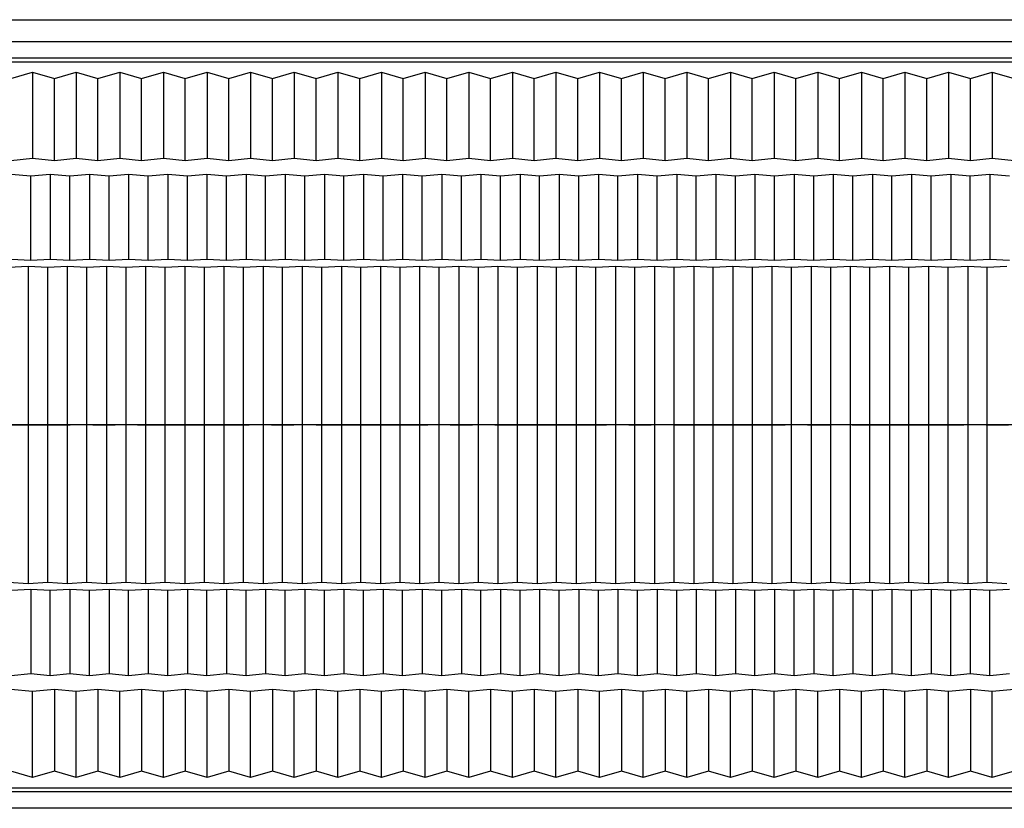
# Model space of a CAD drawing. Header units: millimetres. Extents: x 2355 to 2756, y -2363 to -2080.
# Tile 12 of 15: x 2613 to 2649, y -2269 to -2241. Entities that reach past the tile are written whole.
import ezdxf

# ---------------------------------------------------------------- set-up
doc = ezdxf.new("R2010")
doc.units = ezdxf.units.MM
doc.linetypes.add('CENTER', pattern=[50.8, 31.75, -6.35, 6.35, -6.35])

msp = doc.modelspace()

# ---------------------------------------------------------------- linework, layer by layer
at = {"color": 7, "linetype": 'Continuous'}
for p, q in [((2608.545, -2240.851), (2674.663, -2240.851)), ((2393.863, -2241.631), (2674.663, -2241.631)), ((2674.663, -2242.229), (2393.863, -2242.229)), ((2393.863, -2242.36), (2674.663, -2242.36)), ((2613.043, -2242.955), (2613.823, -2242.731)), ((2613.823, -2242.731), (2613.823, -2245.812)), ((2613.823, -2242.731), (2614.603, -2242.955)), ((2614.603, -2242.955), (2615.383, -2242.731)), ((2614.603, -2245.885), (2614.603, -2242.955)), ((2615.383, -2242.731), (2615.383, -2245.812)), ((2615.383, -2242.731), (2616.163, -2242.955)), ((2616.163, -2242.955), (2616.943, -2242.731)), ((2616.163, -2245.885), (2616.163, -2242.955)), ((2616.943, -2242.731), (2616.943, -2245.812)), ((2616.943, -2242.731), (2617.723, -2242.955)), ((2617.723, -2242.955), (2618.503, -2242.731)), ((2617.723, -2245.885), (2617.723, -2242.955)), ((2618.503, -2242.731), (2618.503, -2245.812)), ((2618.503, -2242.731), (2619.283, -2242.955)), ((2619.283, -2242.955), (2620.063, -2242.731)), ((2619.283, -2245.885), (2619.283, -2242.955)), ((2620.063, -2242.731), (2620.063, -2245.812)), ((2620.063, -2242.731), (2620.843, -2242.955)), ((2620.843, -2242.955), (2621.623, -2242.731)), ((2620.843, -2245.885), (2620.843, -2242.955)), ((2621.623, -2242.731), (2621.623, -2245.812)), ((2621.623, -2242.731), (2622.403, -2242.955)), ((2622.403, -2242.955), (2623.183, -2242.731)), ((2622.403, -2245.885), (2622.403, -2242.955)), ((2623.183, -2242.731), (2623.183, -2245.812)), ((2623.183, -2242.731), (2623.963, -2242.955)), ((2623.963, -2242.955), (2624.743, -2242.731)), ((2623.963, -2245.885), (2623.963, -2242.955)), ((2624.743, -2242.731), (2624.743, -2245.812)), ((2624.743, -2242.731), (2625.523, -2242.955)), ((2625.523, -2242.955), (2626.303, -2242.731)), ((2625.523, -2245.885), (2625.523, -2242.955)), ((2626.303, -2242.731), (2626.303, -2245.812)), ((2626.303, -2242.731), (2627.083, -2242.955)), ((2627.083, -2242.955), (2627.863, -2242.731)), ((2627.083, -2245.885), (2627.083, -2242.955)), ((2627.863, -2242.731), (2627.863, -2245.812)), ((2627.863, -2242.731), (2628.643, -2242.955)), ((2628.643, -2242.955), (2629.423, -2242.731)), ((2628.643, -2245.885), (2628.643, -2242.955)), ((2629.423, -2242.731), (2629.423, -2245.812)), ((2629.423, -2242.731), (2630.203, -2242.955)), ((2630.203, -2242.955), (2630.983, -2242.731)), ((2630.203, -2245.885), (2630.203, -2242.955)), ((2630.983, -2242.731), (2630.983, -2245.812)), ((2630.983, -2242.731), (2631.763, -2242.955)), ((2631.763, -2242.955), (2632.543, -2242.731)), ((2631.763, -2245.885), (2631.763, -2242.955)), ((2632.543, -2242.731), (2632.543, -2245.812)), ((2632.543, -2242.731), (2633.323, -2242.955)), ((2633.323, -2242.955), (2634.103, -2242.731)), ((2633.323, -2245.885), (2633.323, -2242.955)), ((2634.103, -2242.731), (2634.103, -2245.812)), ((2634.103, -2242.731), (2634.883, -2242.955)), ((2634.883, -2242.955), (2635.663, -2242.731)), ((2634.883, -2245.885), (2634.883, -2242.955)), ((2635.663, -2242.731), (2635.663, -2245.812)), ((2635.663, -2242.731), (2636.443, -2242.955)), ((2636.443, -2242.955), (2637.223, -2242.731)), ((2636.443, -2245.885), (2636.443, -2242.955)), ((2637.223, -2242.731), (2637.223, -2245.812)), ((2637.223, -2242.731), (2638.003, -2242.955)), ((2638.003, -2242.955), (2638.783, -2242.731)), ((2638.003, -2245.885), (2638.003, -2242.955)), ((2638.783, -2242.731), (2638.783, -2245.812)), ((2638.783, -2242.731), (2639.563, -2242.955)), ((2639.563, -2242.955), (2640.343, -2242.731)), ((2639.563, -2245.885), (2639.563, -2242.955)), ((2640.343, -2242.731), (2640.343, -2245.812)), ((2640.343, -2242.731), (2641.123, -2242.955)), ((2641.123, -2242.955), (2641.903, -2242.731)), ((2641.123, -2245.885), (2641.123, -2242.955)), ((2641.903, -2242.731), (2641.903, -2245.812)), ((2641.903, -2242.731), (2642.683, -2242.955)), ((2642.683, -2242.955), (2643.463, -2242.731)), ((2642.683, -2245.885), (2642.683, -2242.955)), ((2643.463, -2242.731), (2643.463, -2245.812)), ((2643.463, -2242.731), (2644.243, -2242.955)), ((2644.243, -2242.955), (2645.023, -2242.731)), ((2644.243, -2245.885), (2644.243, -2242.955)), ((2645.023, -2242.731), (2645.023, -2245.812)), ((2645.023, -2242.731), (2645.803, -2242.955)), ((2645.803, -2242.955), (2646.583, -2242.731)), ((2645.803, -2245.885), (2645.803, -2242.955)), ((2646.583, -2242.731), (2646.583, -2245.812)), ((2646.583, -2242.731), (2647.363, -2242.955)), ((2647.363, -2242.955), (2648.143, -2242.731)), ((2647.363, -2245.885), (2647.363, -2242.955)), ((2648.143, -2242.731), (2648.143, -2245.812)), ((2648.143, -2242.731), (2648.923, -2242.955)), ((2613.043, -2245.885), (2613.823, -2245.812)), ((2613.823, -2245.812), (2614.603, -2245.885)), ((2614.603, -2245.885), (2615.383, -2245.812)), ((2615.383, -2245.812), (2616.163, -2245.885)), ((2616.163, -2245.885), (2616.943, -2245.812)), ((2616.943, -2245.812), (2617.723, -2245.885)), ((2617.723, -2245.885), (2618.503, -2245.812)), ((2618.503, -2245.812), (2619.283, -2245.885)), ((2619.283, -2245.885), (2620.063, -2245.812)), ((2620.063, -2245.812), (2620.843, -2245.885)), ((2620.843, -2245.885), (2621.623, -2245.812)), ((2621.623, -2245.812), (2622.403, -2245.885)), ((2622.403, -2245.885), (2623.183, -2245.812)), ((2623.183, -2245.812), (2623.963, -2245.885)), ((2623.963, -2245.885), (2624.743, -2245.812)), ((2624.743, -2245.812), (2625.523, -2245.885)), ((2625.523, -2245.885), (2626.303, -2245.812)), ((2626.303, -2245.812), (2627.083, -2245.885)), ((2627.083, -2245.885), (2627.863, -2245.812)), ((2627.863, -2245.812), (2628.643, -2245.885)), ((2628.643, -2245.885), (2629.423, -2245.812)), ((2629.423, -2245.812), (2630.203, -2245.885)), ((2630.203, -2245.885), (2630.983, -2245.812)), ((2630.983, -2245.812), (2631.763, -2245.885)), ((2631.763, -2245.885), (2632.543, -2245.812)), ((2632.543, -2245.812), (2633.323, -2245.885)), ((2633.323, -2245.885), (2634.103, -2245.812)), ((2634.103, -2245.812), (2634.883, -2245.885)), ((2634.883, -2245.885), (2635.663, -2245.812)), ((2635.663, -2245.812), (2636.443, -2245.885)), ((2636.443, -2245.885), (2637.223, -2245.812)), ((2637.223, -2245.812), (2638.003, -2245.885)), ((2638.003, -2245.885), (2638.783, -2245.812)), ((2638.783, -2245.812), (2639.563, -2245.885)), ((2639.563, -2245.885), (2640.343, -2245.812)), ((2640.343, -2245.812), (2641.123, -2245.885)), ((2641.123, -2245.885), (2641.903, -2245.812)), ((2641.903, -2245.812), (2642.683, -2245.885)), ((2642.683, -2245.885), (2643.463, -2245.812)), ((2643.463, -2245.812), (2644.243, -2245.885)), ((2644.243, -2245.885), (2645.023, -2245.812)), ((2645.023, -2245.812), (2645.803, -2245.885)), ((2645.803, -2245.885), (2646.583, -2245.812)), ((2646.583, -2245.812), (2647.363, -2245.885)), ((2647.363, -2245.885), (2648.143, -2245.812)), ((2648.143, -2245.812), (2648.923, -2245.885)), ((2613.759, -2246.453), (2613.059, -2246.386)), ((2614.459, -2246.386), (2613.759, -2246.453)), ((2613.759, -2249.461), (2613.759, -2246.453)), ((2615.159, -2246.453), (2614.459, -2246.386)), ((2614.459, -2246.386), (2614.459, -2249.424)), ((2615.859, -2246.386), (2615.159, -2246.453)), ((2615.159, -2249.461), (2615.159, -2246.453)), ((2616.559, -2246.453), (2615.859, -2246.386)), ((2615.859, -2246.386), (2615.859, -2249.424)), ((2617.259, -2246.386), (2616.559, -2246.453)), ((2616.559, -2249.461), (2616.559, -2246.453)), ((2617.959, -2246.453), (2617.259, -2246.386)), ((2617.259, -2246.386), (2617.259, -2249.424)), ((2618.659, -2246.386), (2617.959, -2246.453)), ((2617.959, -2249.461), (2617.959, -2246.453)), ((2619.359, -2246.453), (2618.659, -2246.386)), ((2618.659, -2246.386), (2618.659, -2249.424)), ((2620.059, -2246.386), (2619.359, -2246.453)), ((2619.359, -2249.461), (2619.359, -2246.453)), ((2620.759, -2246.453), (2620.059, -2246.386)), ((2620.059, -2246.386), (2620.059, -2249.424)), ((2621.459, -2246.386), (2620.759, -2246.453)), ((2620.759, -2249.461), (2620.759, -2246.453)), ((2622.159, -2246.453), (2621.459, -2246.386)), ((2621.459, -2246.386), (2621.459, -2249.424)), ((2622.859, -2246.386), (2622.159, -2246.453)), ((2622.159, -2249.461), (2622.159, -2246.453)), ((2623.559, -2246.453), (2622.859, -2246.386)), ((2622.859, -2246.386), (2622.859, -2249.424)), ((2624.259, -2246.386), (2623.559, -2246.453)), ((2623.559, -2249.461), (2623.559, -2246.453)), ((2624.959, -2246.453), (2624.259, -2246.386)), ((2624.259, -2246.386), (2624.259, -2249.424)), ((2625.659, -2246.386), (2624.959, -2246.453)), ((2624.959, -2249.461), (2624.959, -2246.453)), ((2626.359, -2246.453), (2625.659, -2246.386)), ((2625.659, -2246.386), (2625.659, -2249.424)), ((2627.059, -2246.386), (2626.359, -2246.453)), ((2626.359, -2249.461), (2626.359, -2246.453)), ((2627.759, -2246.453), (2627.059, -2246.386)), ((2627.059, -2246.386), (2627.059, -2249.424)), ((2628.459, -2246.386), (2627.759, -2246.453)), ((2627.759, -2249.461), (2627.759, -2246.453)), ((2629.159, -2246.453), (2628.459, -2246.386)), ((2628.459, -2246.386), (2628.459, -2249.424)), ((2629.859, -2246.386), (2629.159, -2246.453)), ((2629.159, -2249.461), (2629.159, -2246.453)), ((2630.559, -2246.453), (2629.859, -2246.386)), ((2629.859, -2246.386), (2629.859, -2249.424)), ((2631.259, -2246.386), (2630.559, -2246.453)), ((2630.559, -2249.461), (2630.559, -2246.453)), ((2631.959, -2246.453), (2631.259, -2246.386)), ((2631.259, -2246.386), (2631.259, -2249.424)), ((2632.659, -2246.386), (2631.959, -2246.453)), ((2631.959, -2249.461), (2631.959, -2246.453)), ((2633.359, -2246.453), (2632.659, -2246.386)), ((2632.659, -2246.386), (2632.659, -2249.424)), ((2634.059, -2246.386), (2633.359, -2246.453)), ((2633.359, -2249.461), (2633.359, -2246.453)), ((2634.759, -2246.453), (2634.059, -2246.386)), ((2634.059, -2246.386), (2634.059, -2249.424)), ((2635.459, -2246.386), (2634.759, -2246.453)), ((2634.759, -2249.461), (2634.759, -2246.453)), ((2636.159, -2246.453), (2635.459, -2246.386)), ((2635.459, -2246.386), (2635.459, -2249.424)), ((2636.859, -2246.386), (2636.159, -2246.453)), ((2636.159, -2249.461), (2636.159, -2246.453)), ((2637.559, -2246.453), (2636.859, -2246.386)), ((2636.859, -2246.386), (2636.859, -2249.424)), ((2638.259, -2246.386), (2637.559, -2246.453)), ((2637.559, -2249.461), (2637.559, -2246.453)), ((2638.959, -2246.453), (2638.259, -2246.386)), ((2638.259, -2246.386), (2638.259, -2249.424)), ((2639.659, -2246.386), (2638.959, -2246.453)), ((2638.959, -2249.461), (2638.959, -2246.453)), ((2640.359, -2246.453), (2639.659, -2246.386)), ((2639.659, -2246.386), (2639.659, -2249.424)), ((2641.059, -2246.386), (2640.359, -2246.453)), ((2640.359, -2249.461), (2640.359, -2246.453)), ((2641.759, -2246.453), (2641.059, -2246.386)), ((2641.059, -2246.386), (2641.059, -2249.424)), ((2642.459, -2246.386), (2641.759, -2246.453)), ((2641.759, -2249.461), (2641.759, -2246.453)), ((2643.159, -2246.453), (2642.459, -2246.386)), ((2642.459, -2246.386), (2642.459, -2249.424)), ((2643.859, -2246.386), (2643.159, -2246.453)), ((2643.159, -2249.461), (2643.159, -2246.453)), ((2644.559, -2246.453), (2643.859, -2246.386)), ((2643.859, -2246.386), (2643.859, -2249.424)), ((2645.259, -2246.386), (2644.559, -2246.453)), ((2644.559, -2249.461), (2644.559, -2246.453)), ((2645.959, -2246.453), (2645.259, -2246.386)), ((2645.259, -2246.386), (2645.259, -2249.424)), ((2646.659, -2246.386), (2645.959, -2246.453)), ((2645.959, -2249.461), (2645.959, -2246.453)), ((2647.359, -2246.453), (2646.659, -2246.386)), ((2646.659, -2246.386), (2646.659, -2249.424)), ((2648.059, -2246.386), (2647.359, -2246.453)), ((2647.359, -2249.461), (2647.359, -2246.453)), ((2648.759, -2246.453), (2648.059, -2246.386)), ((2648.059, -2246.386), (2648.059, -2249.424)), ((2613.667, -2249.68), (2612.967, -2249.718)), ((2613.059, -2249.424), (2613.759, -2249.461)), ((2614.367, -2249.718), (2613.667, -2249.68)), ((2613.667, -2249.681), (2613.667, -2261.022)), ((2613.759, -2249.461), (2614.459, -2249.424)), ((2615.067, -2249.68), (2614.367, -2249.718)), ((2614.367, -2260.984), (2614.367, -2249.718)), ((2614.459, -2249.424), (2615.159, -2249.461)), ((2615.767, -2249.718), (2615.067, -2249.68)), ((2615.067, -2249.681), (2615.067, -2261.022)), ((2615.159, -2249.461), (2615.859, -2249.424)), ((2616.467, -2249.68), (2615.767, -2249.718)), ((2615.767, -2260.984), (2615.767, -2249.718)), ((2615.859, -2249.424), (2616.559, -2249.461)), ((2617.167, -2249.718), (2616.467, -2249.68)), ((2616.467, -2249.681), (2616.467, -2261.022)), ((2616.559, -2249.461), (2617.259, -2249.424)), ((2617.867, -2249.68), (2617.167, -2249.718)), ((2617.167, -2260.984), (2617.167, -2249.718)), ((2617.259, -2249.424), (2617.959, -2249.461)), ((2618.567, -2249.718), (2617.867, -2249.68)), ((2617.867, -2249.681), (2617.867, -2261.022)), ((2617.959, -2249.461), (2618.659, -2249.424)), ((2619.267, -2249.68), (2618.567, -2249.718)), ((2618.567, -2260.984), (2618.567, -2249.718)), ((2618.659, -2249.424), (2619.359, -2249.461)), ((2619.967, -2249.718), (2619.267, -2249.68)), ((2619.267, -2249.681), (2619.267, -2261.022)), ((2619.359, -2249.461), (2620.059, -2249.424)), ((2620.667, -2249.68), (2619.967, -2249.718)), ((2619.967, -2260.984), (2619.967, -2249.718)), ((2620.059, -2249.424), (2620.759, -2249.461)), ((2621.367, -2249.718), (2620.667, -2249.68)), ((2620.667, -2249.681), (2620.667, -2261.022)), ((2620.759, -2249.461), (2621.459, -2249.424)), ((2622.067, -2249.68), (2621.367, -2249.718)), ((2621.367, -2260.984), (2621.367, -2249.718)), ((2621.459, -2249.424), (2622.159, -2249.461)), ((2622.767, -2249.718), (2622.067, -2249.68)), ((2622.067, -2249.681), (2622.067, -2261.022)), ((2622.159, -2249.461), (2622.859, -2249.424)), ((2623.467, -2249.68), (2622.767, -2249.718)), ((2622.767, -2260.984), (2622.767, -2249.718)), ((2622.859, -2249.424), (2623.559, -2249.461)), ((2624.167, -2249.718), (2623.467, -2249.68)), ((2623.467, -2249.681), (2623.467, -2261.022)), ((2623.559, -2249.461), (2624.259, -2249.424)), ((2624.867, -2249.68), (2624.167, -2249.718)), ((2624.167, -2260.984), (2624.167, -2249.718)), ((2624.259, -2249.424), (2624.959, -2249.461)), ((2625.567, -2249.718), (2624.867, -2249.68)), ((2624.867, -2249.681), (2624.867, -2261.022)), ((2624.959, -2249.461), (2625.659, -2249.424)), ((2626.267, -2249.68), (2625.567, -2249.718)), ((2625.567, -2260.984), (2625.567, -2249.718)), ((2625.659, -2249.424), (2626.359, -2249.461)), ((2626.967, -2249.718), (2626.267, -2249.68)), ((2626.267, -2249.681), (2626.267, -2261.022)), ((2626.359, -2249.461), (2627.059, -2249.424)), ((2627.667, -2249.68), (2626.967, -2249.718)), ((2626.967, -2260.984), (2626.967, -2249.718)), ((2627.059, -2249.424), (2627.759, -2249.461)), ((2628.367, -2249.718), (2627.667, -2249.68)), ((2627.667, -2249.681), (2627.667, -2261.022)), ((2627.759, -2249.461), (2628.459, -2249.424)), ((2629.067, -2249.68), (2628.367, -2249.718)), ((2628.367, -2260.984), (2628.367, -2249.718)), ((2628.459, -2249.424), (2629.159, -2249.461)), ((2629.767, -2249.718), (2629.067, -2249.68)), ((2629.067, -2249.681), (2629.067, -2261.022)), ((2629.159, -2249.461), (2629.859, -2249.424)), ((2630.467, -2249.68), (2629.767, -2249.718)), ((2629.767, -2260.984), (2629.767, -2249.718)), ((2629.859, -2249.424), (2630.559, -2249.461)), ((2631.167, -2249.718), (2630.467, -2249.68)), ((2630.467, -2249.681), (2630.467, -2261.022)), ((2630.559, -2249.461), (2631.259, -2249.424)), ((2631.867, -2249.68), (2631.167, -2249.718)), ((2631.167, -2260.984), (2631.167, -2249.718)), ((2631.259, -2249.424), (2631.959, -2249.461)), ((2632.567, -2249.718), (2631.867, -2249.68)), ((2631.867, -2249.681), (2631.867, -2261.022)), ((2631.959, -2249.461), (2632.659, -2249.424)), ((2633.267, -2249.68), (2632.567, -2249.718)), ((2632.567, -2260.984), (2632.567, -2249.718)), ((2632.659, -2249.424), (2633.359, -2249.461)), ((2633.967, -2249.718), (2633.267, -2249.68)), ((2633.267, -2249.681), (2633.267, -2261.022)), ((2633.359, -2249.461), (2634.059, -2249.424)), ((2634.667, -2249.68), (2633.967, -2249.718)), ((2633.967, -2260.984), (2633.967, -2249.718)), ((2634.059, -2249.424), (2634.759, -2249.461)), ((2635.367, -2249.718), (2634.667, -2249.68)), ((2634.667, -2249.681), (2634.667, -2261.022)), ((2634.759, -2249.461), (2635.459, -2249.424)), ((2636.067, -2249.68), (2635.367, -2249.718)), ((2635.367, -2260.984), (2635.367, -2249.718)), ((2635.459, -2249.424), (2636.159, -2249.461)), ((2636.767, -2249.718), (2636.067, -2249.68)), ((2636.067, -2249.681), (2636.067, -2261.022)), ((2636.159, -2249.461), (2636.859, -2249.424)), ((2637.467, -2249.68), (2636.767, -2249.718)), ((2636.767, -2260.984), (2636.767, -2249.718)), ((2636.859, -2249.424), (2637.559, -2249.461)), ((2638.167, -2249.718), (2637.467, -2249.68)), ((2637.467, -2249.681), (2637.467, -2261.022)), ((2637.559, -2249.461), (2638.259, -2249.424)), ((2638.867, -2249.68), (2638.167, -2249.718)), ((2638.167, -2260.984), (2638.167, -2249.718)), ((2638.259, -2249.424), (2638.959, -2249.461)), ((2639.567, -2249.718), (2638.867, -2249.68)), ((2638.867, -2249.681), (2638.867, -2261.022)), ((2638.959, -2249.461), (2639.659, -2249.424)), ((2640.267, -2249.68), (2639.567, -2249.718)), ((2639.567, -2260.984), (2639.567, -2249.718)), ((2639.659, -2249.424), (2640.359, -2249.461)), ((2640.967, -2249.718), (2640.267, -2249.68)), ((2640.267, -2249.681), (2640.267, -2261.022)), ((2640.359, -2249.461), (2641.059, -2249.424)), ((2641.667, -2249.68), (2640.967, -2249.718)), ((2640.967, -2260.984), (2640.967, -2249.718)), ((2641.059, -2249.424), (2641.759, -2249.461)), ((2642.367, -2249.718), (2641.667, -2249.68)), ((2641.667, -2249.681), (2641.667, -2261.022)), ((2641.759, -2249.461), (2642.459, -2249.424)), ((2643.067, -2249.68), (2642.367, -2249.718)), ((2642.367, -2260.984), (2642.367, -2249.718)), ((2642.459, -2249.424), (2643.159, -2249.461)), ((2643.767, -2249.718), (2643.067, -2249.68)), ((2643.067, -2249.681), (2643.067, -2261.022)), ((2643.159, -2249.461), (2643.859, -2249.424)), ((2644.467, -2249.68), (2643.767, -2249.718)), ((2643.767, -2260.984), (2643.767, -2249.718)), ((2643.859, -2249.424), (2644.559, -2249.461)), ((2645.167, -2249.718), (2644.467, -2249.68)), ((2644.467, -2249.681), (2644.467, -2261.022)), ((2644.559, -2249.461), (2645.259, -2249.424)), ((2645.867, -2249.68), (2645.167, -2249.718)), ((2645.167, -2260.984), (2645.167, -2249.718)), ((2645.259, -2249.424), (2645.959, -2249.461)), ((2646.567, -2249.718), (2645.867, -2249.68)), ((2645.867, -2249.681), (2645.867, -2261.022)), ((2645.959, -2249.461), (2646.659, -2249.424)), ((2647.267, -2249.68), (2646.567, -2249.718)), ((2646.567, -2260.984), (2646.567, -2249.718)), ((2646.659, -2249.424), (2647.359, -2249.461)), ((2647.967, -2249.718), (2647.267, -2249.68)), ((2647.267, -2249.681), (2647.267, -2261.022)), ((2647.359, -2249.461), (2648.059, -2249.424)), ((2648.667, -2249.68), (2647.967, -2249.718)), ((2647.967, -2260.984), (2647.967, -2249.718)), ((2648.059, -2249.424), (2648.759, -2249.461)), ((2674.663, -2255.351), (2393.863, -2255.351)), ((2612.967, -2260.984), (2613.667, -2261.022)), ((2613.667, -2261.022), (2614.367, -2260.984)), ((2614.367, -2260.984), (2615.067, -2261.022)), ((2615.067, -2261.022), (2615.767, -2260.984)), ((2615.767, -2260.984), (2616.467, -2261.022)), ((2616.467, -2261.022), (2617.167, -2260.984)), ((2617.167, -2260.984), (2617.867, -2261.022)), ((2617.867, -2261.022), (2618.567, -2260.984)), ((2618.567, -2260.984), (2619.267, -2261.022)), ((2619.267, -2261.022), (2619.967, -2260.984)), ((2619.967, -2260.984), (2620.667, -2261.022)), ((2620.667, -2261.022), (2621.367, -2260.984)), ((2621.367, -2260.984), (2622.067, -2261.022)), ((2622.067, -2261.022), (2622.767, -2260.984)), ((2622.767, -2260.984), (2623.467, -2261.022)), ((2623.467, -2261.022), (2624.167, -2260.984)), ((2624.167, -2260.984), (2624.867, -2261.022)), ((2624.867, -2261.022), (2625.567, -2260.984)), ((2625.567, -2260.984), (2626.267, -2261.022)), ((2626.267, -2261.022), (2626.967, -2260.984)), ((2626.967, -2260.984), (2627.667, -2261.022)), ((2627.667, -2261.022), (2628.367, -2260.984)), ((2628.367, -2260.984), (2629.067, -2261.022)), ((2629.067, -2261.022), (2629.767, -2260.984)), ((2629.767, -2260.984), (2630.467, -2261.022)), ((2630.467, -2261.022), (2631.167, -2260.984)), ((2631.167, -2260.984), (2631.867, -2261.022)), ((2631.867, -2261.022), (2632.567, -2260.984)), ((2632.567, -2260.984), (2633.267, -2261.022)), ((2633.267, -2261.022), (2633.967, -2260.984)), ((2633.967, -2260.984), (2634.667, -2261.022)), ((2634.667, -2261.022), (2635.367, -2260.984)), ((2635.367, -2260.984), (2636.067, -2261.022)), ((2636.067, -2261.022), (2636.767, -2260.984)), ((2636.767, -2260.984), (2637.467, -2261.022)), ((2637.467, -2261.022), (2638.167, -2260.984)), ((2638.167, -2260.984), (2638.867, -2261.022)), ((2638.867, -2261.022), (2639.567, -2260.984)), ((2639.567, -2260.984), (2640.267, -2261.022)), ((2640.267, -2261.022), (2640.967, -2260.984)), ((2640.967, -2260.984), (2641.667, -2261.022)), ((2641.667, -2261.022), (2642.367, -2260.984)), ((2642.367, -2260.984), (2643.067, -2261.022)), ((2643.067, -2261.022), (2643.767, -2260.984)), ((2643.767, -2260.984), (2644.467, -2261.022)), ((2644.467, -2261.022), (2645.167, -2260.984)), ((2645.167, -2260.984), (2645.867, -2261.022)), ((2645.867, -2261.022), (2646.567, -2260.984)), ((2646.567, -2260.984), (2647.267, -2261.022)), ((2647.267, -2261.022), (2647.967, -2260.984)), ((2647.967, -2260.984), (2648.667, -2261.022)), ((2613.759, -2261.241), (2613.059, -2261.278)), ((2614.459, -2261.278), (2613.759, -2261.241)), ((2613.759, -2261.241), (2613.759, -2264.25)), ((2615.159, -2261.241), (2614.459, -2261.278)), ((2614.459, -2264.316), (2614.459, -2261.278)), ((2615.859, -2261.278), (2615.159, -2261.241)), ((2615.159, -2261.241), (2615.159, -2264.25)), ((2616.559, -2261.241), (2615.859, -2261.278)), ((2615.859, -2264.316), (2615.859, -2261.278)), ((2617.259, -2261.278), (2616.559, -2261.241)), ((2616.559, -2261.241), (2616.559, -2264.25)), ((2617.959, -2261.241), (2617.259, -2261.278)), ((2617.259, -2264.316), (2617.259, -2261.278)), ((2618.659, -2261.278), (2617.959, -2261.241)), ((2617.959, -2261.241), (2617.959, -2264.25)), ((2619.359, -2261.241), (2618.659, -2261.278)), ((2618.659, -2264.316), (2618.659, -2261.278)), ((2620.059, -2261.278), (2619.359, -2261.241)), ((2619.359, -2261.241), (2619.359, -2264.25)), ((2620.759, -2261.241), (2620.059, -2261.278)), ((2620.059, -2264.316), (2620.059, -2261.278)), ((2621.459, -2261.278), (2620.759, -2261.241)), ((2620.759, -2261.241), (2620.759, -2264.25)), ((2622.159, -2261.241), (2621.459, -2261.278)), ((2621.459, -2264.316), (2621.459, -2261.278)), ((2622.859, -2261.278), (2622.159, -2261.241)), ((2622.159, -2261.241), (2622.159, -2264.25)), ((2623.559, -2261.241), (2622.859, -2261.278)), ((2622.859, -2264.316), (2622.859, -2261.278)), ((2624.259, -2261.278), (2623.559, -2261.241)), ((2623.559, -2261.241), (2623.559, -2264.25)), ((2624.959, -2261.241), (2624.259, -2261.278)), ((2624.259, -2264.316), (2624.259, -2261.278)), ((2625.659, -2261.278), (2624.959, -2261.241)), ((2624.959, -2261.241), (2624.959, -2264.25)), ((2626.359, -2261.241), (2625.659, -2261.278)), ((2625.659, -2264.316), (2625.659, -2261.278)), ((2627.059, -2261.278), (2626.359, -2261.241)), ((2626.359, -2261.241), (2626.359, -2264.25)), ((2627.759, -2261.241), (2627.059, -2261.278)), ((2627.059, -2264.316), (2627.059, -2261.278)), ((2628.459, -2261.278), (2627.759, -2261.241)), ((2627.759, -2261.241), (2627.759, -2264.25)), ((2629.159, -2261.241), (2628.459, -2261.278)), ((2628.459, -2264.316), (2628.459, -2261.278)), ((2629.859, -2261.278), (2629.159, -2261.241)), ((2629.159, -2261.241), (2629.159, -2264.25)), ((2630.559, -2261.241), (2629.859, -2261.278)), ((2629.859, -2264.316), (2629.859, -2261.278)), ((2631.259, -2261.278), (2630.559, -2261.241)), ((2630.559, -2261.241), (2630.559, -2264.25)), ((2631.959, -2261.241), (2631.259, -2261.278)), ((2631.259, -2264.316), (2631.259, -2261.278)), ((2632.659, -2261.278), (2631.959, -2261.241)), ((2631.959, -2261.241), (2631.959, -2264.25)), ((2633.359, -2261.241), (2632.659, -2261.278)), ((2632.659, -2264.316), (2632.659, -2261.278)), ((2634.059, -2261.278), (2633.359, -2261.241)), ((2633.359, -2261.241), (2633.359, -2264.25)), ((2634.759, -2261.241), (2634.059, -2261.278)), ((2634.059, -2264.316), (2634.059, -2261.278)), ((2635.459, -2261.278), (2634.759, -2261.241)), ((2634.759, -2261.241), (2634.759, -2264.25)), ((2636.159, -2261.241), (2635.459, -2261.278)), ((2635.459, -2264.316), (2635.459, -2261.278)), ((2636.859, -2261.278), (2636.159, -2261.241)), ((2636.159, -2261.241), (2636.159, -2264.25)), ((2637.559, -2261.241), (2636.859, -2261.278)), ((2636.859, -2264.316), (2636.859, -2261.278)), ((2638.259, -2261.278), (2637.559, -2261.241)), ((2637.559, -2261.241), (2637.559, -2264.25)), ((2638.959, -2261.241), (2638.259, -2261.278)), ((2638.259, -2264.316), (2638.259, -2261.278)), ((2639.659, -2261.278), (2638.959, -2261.241)), ((2638.959, -2261.241), (2638.959, -2264.25)), ((2640.359, -2261.241), (2639.659, -2261.278)), ((2639.659, -2264.316), (2639.659, -2261.278)), ((2641.059, -2261.278), (2640.359, -2261.241)), ((2640.359, -2261.241), (2640.359, -2264.25)), ((2641.759, -2261.241), (2641.059, -2261.278)), ((2641.059, -2264.316), (2641.059, -2261.278)), ((2642.459, -2261.278), (2641.759, -2261.241)), ((2641.759, -2261.241), (2641.759, -2264.25)), ((2643.159, -2261.241), (2642.459, -2261.278)), ((2642.459, -2264.316), (2642.459, -2261.278)), ((2643.859, -2261.278), (2643.159, -2261.241)), ((2643.159, -2261.241), (2643.159, -2264.25)), ((2644.559, -2261.241), (2643.859, -2261.278)), ((2643.859, -2264.316), (2643.859, -2261.278)), ((2645.259, -2261.278), (2644.559, -2261.241)), ((2644.559, -2261.241), (2644.559, -2264.25)), ((2645.959, -2261.241), (2645.259, -2261.278)), ((2645.259, -2264.316), (2645.259, -2261.278)), ((2646.659, -2261.278), (2645.959, -2261.241)), ((2645.959, -2261.241), (2645.959, -2264.25)), ((2647.359, -2261.241), (2646.659, -2261.278)), ((2646.659, -2264.316), (2646.659, -2261.278)), ((2648.059, -2261.278), (2647.359, -2261.241)), ((2647.359, -2261.241), (2647.359, -2264.25)), ((2648.759, -2261.241), (2648.059, -2261.278)), ((2648.059, -2264.316), (2648.059, -2261.278)), ((2613.059, -2264.316), (2613.759, -2264.25)), ((2613.759, -2264.25), (2614.459, -2264.316)), ((2614.459, -2264.316), (2615.159, -2264.25)), ((2615.159, -2264.25), (2615.859, -2264.316)), ((2615.859, -2264.316), (2616.559, -2264.25)), ((2616.559, -2264.25), (2617.259, -2264.316)), ((2617.259, -2264.316), (2617.959, -2264.25)), ((2617.959, -2264.25), (2618.659, -2264.316)), ((2618.659, -2264.316), (2619.359, -2264.25)), ((2619.359, -2264.25), (2620.059, -2264.316)), ((2620.059, -2264.316), (2620.759, -2264.25)), ((2620.759, -2264.25), (2621.459, -2264.316)), ((2621.459, -2264.316), (2622.159, -2264.25)), ((2622.159, -2264.25), (2622.859, -2264.316)), ((2622.859, -2264.316), (2623.559, -2264.25)), ((2623.559, -2264.25), (2624.259, -2264.316)), ((2624.259, -2264.316), (2624.959, -2264.25)), ((2624.959, -2264.25), (2625.659, -2264.316)), ((2625.659, -2264.316), (2626.359, -2264.25)), ((2626.359, -2264.25), (2627.059, -2264.316)), ((2627.059, -2264.316), (2627.759, -2264.25)), ((2627.759, -2264.25), (2628.459, -2264.316)), ((2628.459, -2264.316), (2629.159, -2264.25)), ((2629.159, -2264.25), (2629.859, -2264.316)), ((2629.859, -2264.316), (2630.559, -2264.25)), ((2630.559, -2264.25), (2631.259, -2264.316)), ((2631.259, -2264.316), (2631.959, -2264.25)), ((2631.959, -2264.25), (2632.659, -2264.316)), ((2632.659, -2264.316), (2633.359, -2264.25)), ((2633.359, -2264.25), (2634.059, -2264.316)), ((2634.059, -2264.316), (2634.759, -2264.25)), ((2634.759, -2264.25), (2635.459, -2264.316)), ((2635.459, -2264.316), (2636.159, -2264.25)), ((2636.159, -2264.25), (2636.859, -2264.316)), ((2636.859, -2264.316), (2637.559, -2264.25)), ((2637.559, -2264.25), (2638.259, -2264.316)), ((2638.259, -2264.316), (2638.959, -2264.25)), ((2638.959, -2264.25), (2639.659, -2264.316)), ((2639.659, -2264.316), (2640.359, -2264.25)), ((2640.359, -2264.25), (2641.059, -2264.316)), ((2641.059, -2264.316), (2641.759, -2264.25)), ((2641.759, -2264.25), (2642.459, -2264.316)), ((2642.459, -2264.316), (2643.159, -2264.25)), ((2643.159, -2264.25), (2643.859, -2264.316)), ((2643.859, -2264.316), (2644.559, -2264.25)), ((2644.559, -2264.25), (2645.259, -2264.316)), ((2645.259, -2264.316), (2645.959, -2264.25)), ((2645.959, -2264.25), (2646.659, -2264.316)), ((2646.659, -2264.316), (2647.359, -2264.25)), ((2647.359, -2264.25), (2648.059, -2264.316)), ((2648.059, -2264.316), (2648.759, -2264.25)), ((2613.823, -2264.89), (2613.043, -2264.817)), ((2614.603, -2264.817), (2613.823, -2264.89)), ((2613.823, -2267.971), (2613.823, -2264.89)), ((2615.383, -2264.89), (2614.603, -2264.817)), ((2614.603, -2264.817), (2614.603, -2267.747)), ((2616.163, -2264.817), (2615.383, -2264.89)), ((2615.383, -2267.971), (2615.383, -2264.89)), ((2616.943, -2264.89), (2616.163, -2264.817)), ((2616.163, -2264.817), (2616.163, -2267.747)), ((2617.723, -2264.817), (2616.943, -2264.89)), ((2616.943, -2267.971), (2616.943, -2264.89)), ((2618.503, -2264.89), (2617.723, -2264.817)), ((2617.723, -2264.817), (2617.723, -2267.747)), ((2619.283, -2264.817), (2618.503, -2264.89)), ((2618.503, -2267.971), (2618.503, -2264.89)), ((2620.063, -2264.89), (2619.283, -2264.817)), ((2619.283, -2264.817), (2619.283, -2267.747)), ((2620.843, -2264.817), (2620.063, -2264.89)), ((2620.063, -2267.971), (2620.063, -2264.89)), ((2621.623, -2264.89), (2620.843, -2264.817)), ((2620.843, -2264.817), (2620.843, -2267.747)), ((2622.403, -2264.817), (2621.623, -2264.89)), ((2621.623, -2267.971), (2621.623, -2264.89)), ((2623.183, -2264.89), (2622.403, -2264.817)), ((2622.403, -2264.817), (2622.403, -2267.747)), ((2623.963, -2264.817), (2623.183, -2264.89)), ((2623.183, -2267.971), (2623.183, -2264.89)), ((2624.743, -2264.89), (2623.963, -2264.817)), ((2623.963, -2264.817), (2623.963, -2267.747)), ((2625.523, -2264.817), (2624.743, -2264.89)), ((2624.743, -2267.971), (2624.743, -2264.89)), ((2626.303, -2264.89), (2625.523, -2264.817)), ((2625.523, -2264.817), (2625.523, -2267.747)), ((2627.083, -2264.817), (2626.303, -2264.89)), ((2626.303, -2267.971), (2626.303, -2264.89)), ((2627.863, -2264.89), (2627.083, -2264.817)), ((2627.083, -2264.817), (2627.083, -2267.747)), ((2628.643, -2264.817), (2627.863, -2264.89)), ((2627.863, -2267.971), (2627.863, -2264.89)), ((2629.423, -2264.89), (2628.643, -2264.817)), ((2628.643, -2264.817), (2628.643, -2267.747)), ((2630.203, -2264.817), (2629.423, -2264.89)), ((2629.423, -2267.971), (2629.423, -2264.89)), ((2630.983, -2264.89), (2630.203, -2264.817)), ((2630.203, -2264.817), (2630.203, -2267.747)), ((2631.763, -2264.817), (2630.983, -2264.89)), ((2630.983, -2267.971), (2630.983, -2264.89)), ((2632.543, -2264.89), (2631.763, -2264.817)), ((2631.763, -2264.817), (2631.763, -2267.747)), ((2633.323, -2264.817), (2632.543, -2264.89)), ((2632.543, -2267.971), (2632.543, -2264.89)), ((2634.103, -2264.89), (2633.323, -2264.817)), ((2633.323, -2264.817), (2633.323, -2267.747)), ((2634.883, -2264.817), (2634.103, -2264.89)), ((2634.103, -2267.971), (2634.103, -2264.89)), ((2635.663, -2264.89), (2634.883, -2264.817)), ((2634.883, -2264.817), (2634.883, -2267.747)), ((2636.443, -2264.817), (2635.663, -2264.89)), ((2635.663, -2267.971), (2635.663, -2264.89)), ((2637.223, -2264.89), (2636.443, -2264.817)), ((2636.443, -2264.817), (2636.443, -2267.747)), ((2638.003, -2264.817), (2637.223, -2264.89)), ((2637.223, -2267.971), (2637.223, -2264.89)), ((2638.783, -2264.89), (2638.003, -2264.817)), ((2638.003, -2264.817), (2638.003, -2267.747)), ((2639.563, -2264.817), (2638.783, -2264.89)), ((2638.783, -2267.971), (2638.783, -2264.89)), ((2640.343, -2264.89), (2639.563, -2264.817)), ((2639.563, -2264.817), (2639.563, -2267.747)), ((2641.123, -2264.817), (2640.343, -2264.89)), ((2640.343, -2267.971), (2640.343, -2264.89)), ((2641.903, -2264.89), (2641.123, -2264.817)), ((2641.123, -2264.817), (2641.123, -2267.747)), ((2642.683, -2264.817), (2641.903, -2264.89)), ((2641.903, -2267.971), (2641.903, -2264.89)), ((2643.463, -2264.89), (2642.683, -2264.817)), ((2642.683, -2264.817), (2642.683, -2267.747)), ((2644.243, -2264.817), (2643.463, -2264.89)), ((2643.463, -2267.971), (2643.463, -2264.89)), ((2645.023, -2264.89), (2644.243, -2264.817)), ((2644.243, -2264.817), (2644.243, -2267.747)), ((2645.803, -2264.817), (2645.023, -2264.89)), ((2645.023, -2267.971), (2645.023, -2264.89)), ((2646.583, -2264.89), (2645.803, -2264.817)), ((2645.803, -2264.817), (2645.803, -2267.747)), ((2647.363, -2264.817), (2646.583, -2264.89)), ((2646.583, -2267.971), (2646.583, -2264.89)), ((2648.143, -2264.89), (2647.363, -2264.817)), ((2647.363, -2264.817), (2647.363, -2267.747)), ((2648.923, -2264.817), (2648.143, -2264.89)), ((2648.143, -2267.971), (2648.143, -2264.89)), ((2613.823, -2267.971), (2613.043, -2267.747)), ((2614.603, -2267.747), (2613.823, -2267.971)), ((2615.383, -2267.971), (2614.603, -2267.747)), ((2616.163, -2267.747), (2615.383, -2267.971)), ((2616.943, -2267.971), (2616.163, -2267.747)), ((2617.723, -2267.747), (2616.943, -2267.971)), ((2618.503, -2267.971), (2617.723, -2267.747)), ((2619.283, -2267.747), (2618.503, -2267.971)), ((2620.063, -2267.971), (2619.283, -2267.747)), ((2620.843, -2267.747), (2620.063, -2267.971)), ((2621.623, -2267.971), (2620.843, -2267.747)), ((2622.403, -2267.747), (2621.623, -2267.971)), ((2623.183, -2267.971), (2622.403, -2267.747)), ((2623.963, -2267.747), (2623.183, -2267.971)), ((2624.743, -2267.971), (2623.963, -2267.747)), ((2625.523, -2267.747), (2624.743, -2267.971)), ((2626.303, -2267.971), (2625.523, -2267.747)), ((2627.083, -2267.747), (2626.303, -2267.971)), ((2627.863, -2267.971), (2627.083, -2267.747)), ((2628.643, -2267.747), (2627.863, -2267.971)), ((2629.423, -2267.971), (2628.643, -2267.747)), ((2630.203, -2267.747), (2629.423, -2267.971)), ((2630.983, -2267.971), (2630.203, -2267.747)), ((2631.763, -2267.747), (2630.983, -2267.971)), ((2632.543, -2267.971), (2631.763, -2267.747)), ((2633.323, -2267.747), (2632.543, -2267.971)), ((2634.103, -2267.971), (2633.323, -2267.747)), ((2634.883, -2267.747), (2634.103, -2267.971)), ((2635.663, -2267.971), (2634.883, -2267.747)), ((2636.443, -2267.747), (2635.663, -2267.971)), ((2637.223, -2267.971), (2636.443, -2267.747)), ((2638.003, -2267.747), (2637.223, -2267.971)), ((2638.783, -2267.971), (2638.003, -2267.747)), ((2639.563, -2267.747), (2638.783, -2267.971)), ((2640.343, -2267.971), (2639.563, -2267.747)), ((2641.123, -2267.747), (2640.343, -2267.971)), ((2641.903, -2267.971), (2641.123, -2267.747)), ((2642.683, -2267.747), (2641.903, -2267.971)), ((2643.463, -2267.971), (2642.683, -2267.747)), ((2644.243, -2267.747), (2643.463, -2267.971)), ((2645.023, -2267.971), (2644.243, -2267.747)), ((2645.803, -2267.747), (2645.023, -2267.971)), ((2646.583, -2267.971), (2645.803, -2267.747)), ((2647.363, -2267.747), (2646.583, -2267.971)), ((2648.143, -2267.971), (2647.363, -2267.747)), ((2648.923, -2267.747), (2648.143, -2267.971)), ((2393.863, -2268.342), (2674.663, -2268.342)), ((2393.863, -2268.473), (2674.663, -2268.473)), ((2674.663, -2269.071), (2393.863, -2269.071))]:
    msp.add_line(p, q, dxfattribs=at)
at = {"color": 1, "linetype": 'CENTER', "ltscale": 0.12582}
msp.add_line((2393.863, -2255.351), (2674.663, -2255.351), dxfattribs=at)

doc.saveas('drawing.dxf')
